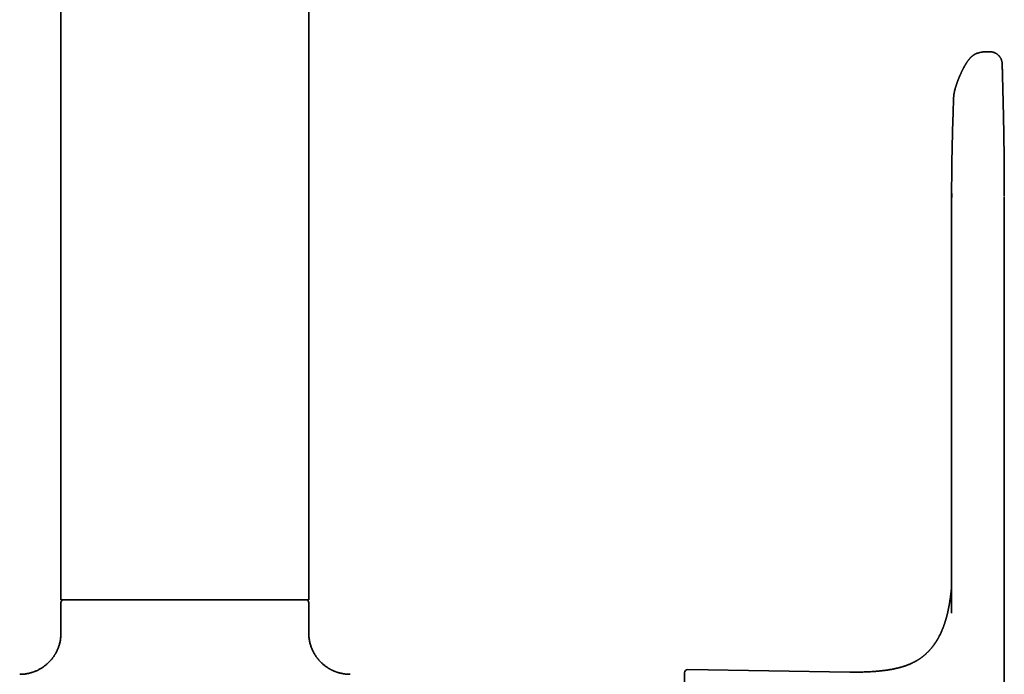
# Model space of a CAD drawing. Header units: millimetres. Extents: x 8 to 783, y 12 to 771.
# Tile 9 of 11: x 362 to 457, y 559 to 623. Entities that reach past the tile are written whole.
import ezdxf

# ---------------------------------------------------------------- set-up
doc = ezdxf.new("R2010")
doc.units = ezdxf.units.MM

msp = doc.modelspace()

# ---------------------------------------------------------------- linework, layer by layer
at = {"color": 7, "linetype": 'Continuous', "lineweight": 35}
for p, q in [((365.801, 696.614), (365.801, 566.431)), ((389.801, 566.431), (389.801, 696.614)), ((454.264, 619.273), (454.257, 619.269)), ((454.551, 619.404), (454.552, 619.404)), ((455.818, 619.546), (455.682, 619.552)), ((456.967, 618.328), (456.967, 618.329)), ((452.071, 606.407), (452.071, 565.147)), ((457.171, 605.443), (457.171, 527.284)), ((452.011, 567.151), (452.003, 567.084)), ((365.801, 566.431), (377.801, 566.431)), ((365.801, 566.16), (365.801, 563.21)), ((377.801, 566.431), (389.801, 566.431)), ((389.801, 563.21), (389.801, 566.16)), ((442.221, 559.43), (426.505, 559.666))]:
    msp.add_line(p, q, dxfattribs=at)
for centre, start, end in [((366.101, 566.16), 115.66347, 180), ((389.501, 566.16), 0, 64.33653), ((426.501, 559.366), 89.14053, 180)]:
    msp.add_arc(centre, 0.3, start, end, dxfattribs=at)
for points, knots in [([(454.254, 619.267), (454.248, 619.263), (454.232, 619.254), (454.208, 619.238), (454.183, 619.22), (454.162, 619.205), (454.144, 619.192), (454.127, 619.179), (454.111, 619.166), (454.095, 619.154), (454.081, 619.142), (454.066, 619.13), (454.05, 619.117), (454.033, 619.102), (454.016, 619.086), (453.999, 619.071), (453.984, 619.056), (453.971, 619.044), (453.959, 619.033), (453.947, 619.021), (453.933, 619.007), (453.917, 618.99), (453.9, 618.973), (453.884, 618.956), (453.864, 618.934), (453.84, 618.908), (453.811, 618.875), (453.782, 618.84), (453.752, 618.804), (453.724, 618.769), (453.697, 618.734), (453.668, 618.696), (453.637, 618.654), (453.605, 618.609), (453.573, 618.562), (453.541, 618.516), (453.512, 618.472), (453.484, 618.429), (453.458, 618.387), (453.432, 618.345), (453.411, 618.31), (453.394, 618.282), (453.38, 618.258), (453.364, 618.231), (453.347, 618.202), (453.329, 618.17), (453.31, 618.137), (453.292, 618.105), (453.276, 618.076), (453.263, 618.052), (453.252, 618.032), (453.242, 618.014), (453.229, 617.99), (453.213, 617.959), (453.192, 617.919), (453.168, 617.874), (453.143, 617.824), (453.117, 617.772), (453.089, 617.716), (453.062, 617.66), (453.034, 617.602), (453.006, 617.543), (452.978, 617.482), (452.951, 617.422), (452.926, 617.367), (452.906, 617.321), (452.89, 617.285), (452.878, 617.257), (452.869, 617.236), (452.86, 617.216), (452.851, 617.194), (452.839, 617.166), (452.823, 617.128), (452.803, 617.081), (452.78, 617.022), (452.753, 616.956), (452.725, 616.884), (452.695, 616.807), (452.664, 616.726), (452.633, 616.642), (452.605, 616.563), (452.579, 616.491), (452.556, 616.422), (452.533, 616.354), (452.508, 616.28), (452.482, 616.197), (452.454, 616.105), (452.426, 616.01), (452.399, 615.912), (452.374, 615.817), (452.352, 615.726), (452.334, 615.643), (452.319, 615.571), (452.307, 615.509), (452.298, 615.456), (452.29, 615.409), (452.285, 615.374), (452.282, 615.347), (452.279, 615.329), (452.277, 615.309), (452.275, 615.285), (452.272, 615.257), (452.269, 615.222), (452.266, 615.181), (452.264, 615.153), (452.264, 615.137)], [0, 0, 0, 0, 0.005943, 0.017378, 0.027105, 0.035281, 0.042816, 0.049864, 0.056424, 0.06309, 0.069192, 0.074858, 0.081548, 0.089673, 0.097537, 0.105364, 0.112186, 0.118004, 0.122872, 0.128417, 0.134979, 0.142834, 0.151198, 0.158855, 0.165792, 0.180179, 0.193474, 0.208457, 0.223596, 0.23729, 0.250655, 0.265198, 0.280819, 0.298054, 0.314574, 0.330456, 0.346022, 0.359236, 0.373407, 0.386816, 0.398885, 0.405439, 0.412635, 0.420532, 0.429131, 0.43843, 0.448329, 0.457322, 0.465587, 0.472149, 0.47701, 0.481613, 0.487167, 0.495918, 0.506312, 0.518189, 0.530625, 0.543473, 0.556734, 0.570408, 0.583304, 0.596547, 0.610136, 0.623509, 0.63512, 0.64488, 0.651774, 0.657309, 0.661485, 0.664669, 0.668905, 0.674509, 0.681484, 0.690739, 0.701653, 0.714227, 0.727467, 0.740003, 0.755137, 0.769082, 0.781835, 0.793399, 0.803776, 0.81384, 0.824968, 0.837198, 0.850574, 0.865121, 0.878157, 0.891992, 0.905164, 0.917108, 0.927797, 0.937222, 0.945365, 0.952568, 0.959728, 0.962615, 0.965706, 0.969001, 0.972768, 0.977722, 0.983911, 0.99134, 1, 1, 1, 1]), ([(454.551, 619.404), (454.544, 619.402), (454.532, 619.398), (454.516, 619.393), (454.5, 619.387), (454.483, 619.381), (454.465, 619.374), (454.446, 619.367), (454.426, 619.358), (454.406, 619.349), (454.385, 619.339), (454.365, 619.329), (454.348, 619.32), (454.335, 619.314), (454.324, 619.308), (454.312, 619.301), (454.299, 619.294), (454.282, 619.284), (454.27, 619.277), (454.264, 619.273)], [0, 0, 0, 0, 0.062901, 0.111301, 0.155237, 0.217251, 0.272262, 0.340544, 0.405747, 0.477151, 0.551057, 0.626308, 0.6933, 0.73153, 0.76541, 0.80514, 0.857481, 0.922437, 1, 1, 1, 1]), ([(455.682, 619.552), (455.612, 619.554), (455.468, 619.557), (455.249, 619.544), (455.029, 619.518), (454.81, 619.475), (454.651, 619.437), (454.567, 619.408), (454.552, 619.404)], [0, 0, 0, 0, 0.183871, 0.377622, 0.571815, 0.766024, 0.959818, 1, 1, 1, 1]), ([(456.967, 618.33), (456.967, 618.338), (456.967, 618.355), (456.966, 618.379), (456.965, 618.4), (456.963, 618.421), (456.962, 618.439), (456.96, 618.457), (456.959, 618.473), (456.957, 618.489), (456.955, 618.503), (456.953, 618.515), (456.951, 618.527), (456.95, 618.537), (456.946, 618.562), (456.938, 618.599), (456.926, 618.651), (456.913, 618.698), (456.899, 618.74), (456.886, 618.776), (456.871, 618.812), (456.85, 618.861), (456.819, 618.922), (456.776, 618.995), (456.726, 619.068), (456.671, 619.135), (456.615, 619.195), (456.562, 619.245), (456.512, 619.287), (456.467, 619.321), (456.427, 619.348), (456.37, 619.384), (456.293, 619.427), (456.193, 619.47), (456.09, 619.504), (455.988, 619.528), (455.897, 619.542), (455.84, 619.545), (455.818, 619.546)], [0, 0, 0, 0, 0.051883, 0.099201, 0.141948, 0.180122, 0.213723, 0.242756, 0.267237, 0.287197, 0.302704, 0.311509, 0.318395, 0.324963, 0.331392, 0.363382, 0.391665, 0.416554, 0.433288, 0.449037, 0.464949, 0.481097, 0.514126, 0.548184, 0.583299, 0.618598, 0.650906, 0.679863, 0.705425, 0.727579, 0.746337, 0.762877, 0.806529, 0.849578, 0.891859, 0.933229, 0.973563, 1, 1, 1, 1]), ([(457.171, 605.504), (457.171, 605.537), (457.171, 605.599), (457.171, 605.687), (457.171, 605.764), (457.171, 605.832), (457.171, 605.889), (457.171, 605.937), (457.171, 605.998), (457.171, 606.07), (457.17, 606.138), (457.17, 606.184), (457.17, 606.212), (457.17, 606.238), (457.17, 606.266), (457.17, 606.303), (457.17, 606.354), (457.17, 606.413), (457.17, 606.467), (457.17, 606.509), (457.17, 606.54), (457.17, 606.567), (457.17, 606.593), (457.17, 606.62), (457.17, 606.648), (457.169, 606.68), (457.169, 606.719), (457.169, 606.769), (457.169, 606.825), (457.169, 606.882), (457.169, 606.932), (457.169, 606.976), (457.169, 607.017), (457.168, 607.066), (457.168, 607.129), (457.168, 607.212), (457.167, 607.306), (457.167, 607.408), (457.167, 607.505), (457.166, 607.591), (457.166, 607.666), (457.165, 607.737), (457.165, 607.809), (457.165, 607.873), (457.164, 607.932), (457.164, 607.987), (457.164, 608.048), (457.163, 608.105), (457.163, 608.153), (457.163, 608.187), (457.163, 608.213), (457.163, 608.236), (457.162, 608.257), (457.162, 608.282), (457.162, 608.313), (457.162, 608.352), (457.161, 608.395), (457.161, 608.435), (457.161, 608.47), (457.161, 608.504), (457.16, 608.545), (457.16, 608.593), (457.16, 608.642), (457.159, 608.686), (457.159, 608.726), (457.159, 608.762), (457.158, 608.798), (457.158, 608.834), (457.158, 608.869), (457.157, 608.901), (457.157, 608.927), (457.157, 608.95), (457.157, 608.973), (457.157, 608.998), (457.156, 609.025), (457.156, 609.056), (457.156, 609.091), (457.155, 609.127), (457.155, 609.163), (457.155, 609.193), (457.155, 609.217), (457.154, 609.239), (457.154, 609.259), (457.154, 609.282), (457.154, 609.312), (457.153, 609.352), (457.153, 609.398), (457.152, 609.445), (457.152, 609.486), (457.152, 609.52), (457.151, 609.55), (457.151, 609.58), (457.151, 609.612), (457.15, 609.651), (457.15, 609.695), (457.149, 609.742), (457.149, 609.786), (457.148, 609.825), (457.148, 609.859), (457.148, 609.89), (457.147, 609.919), (457.147, 609.949), (457.146, 609.983), (457.146, 610.02), (457.145, 610.061), (457.145, 610.102), (457.145, 610.14), (457.144, 610.177), (457.144, 610.214), (457.143, 610.253), (457.143, 610.291), (457.142, 610.333), (457.141, 610.379), (457.141, 610.431), (457.14, 610.483), (457.139, 610.531), (457.139, 610.575), (457.138, 610.613), (457.138, 610.652), (457.137, 610.69), (457.137, 610.732), (457.136, 610.78), (457.135, 610.836), (457.134, 610.894), (457.133, 610.949), (457.133, 610.998), (457.132, 611.04), (457.132, 611.077), (457.131, 611.113), (457.13, 611.152), (457.13, 611.194), (457.129, 611.243), (457.128, 611.298), (457.127, 611.355), (457.126, 611.411), (457.125, 611.464), (457.125, 611.51), (457.124, 611.552), (457.123, 611.591), (457.123, 611.63), (457.122, 611.672), (457.121, 611.716), (457.12, 611.765), (457.119, 611.819), (457.118, 611.875), (457.117, 611.93), (457.117, 611.979), (457.116, 612.02), (457.115, 612.055), (457.115, 612.087), (457.114, 612.118), (457.113, 612.152), (457.113, 612.19), (457.112, 612.237), (457.111, 612.291), (457.11, 612.353), (457.108, 612.419), (457.107, 612.484), (457.106, 612.543), (457.105, 612.592), (457.104, 612.634), (457.104, 612.671), (457.103, 612.706), (457.102, 612.741), (457.101, 612.777), (457.101, 612.816), (457.1, 612.862), (457.099, 612.916), (457.097, 612.976), (457.096, 613.037), (457.095, 613.096), (457.094, 613.151), (457.093, 613.199), (457.092, 613.241), (457.091, 613.278), (457.09, 613.314), (457.09, 613.349), (457.089, 613.385), (457.088, 613.425), (457.087, 613.471), (457.086, 613.524), (457.085, 613.582), (457.083, 613.643), (457.082, 613.703), (457.081, 613.759), (457.08, 613.809), (457.079, 613.851), (457.078, 613.889), (457.077, 613.926), (457.076, 613.963), (457.075, 614.002), (457.074, 614.046), (457.073, 614.099), (457.072, 614.162), (457.07, 614.232), (457.068, 614.301), (457.067, 614.364), (457.066, 614.417), (457.065, 614.46), (457.064, 614.5), (457.063, 614.539), (457.062, 614.577), (457.061, 614.618), (457.06, 614.665), (457.058, 614.719), (457.057, 614.776), (457.056, 614.833), (457.054, 614.887), (457.053, 614.938), (457.052, 614.984), (457.051, 615.025), (457.05, 615.061), (457.049, 615.096), (457.048, 615.137), (457.047, 615.184), (457.046, 615.241), (457.044, 615.304), (457.042, 615.371), (457.041, 615.437), (457.039, 615.496), (457.038, 615.545), (457.037, 615.585), (457.036, 615.623), (457.035, 615.659), (457.034, 615.696), (457.033, 615.735), (457.032, 615.779), (457.031, 615.825), (457.03, 615.876), (457.029, 615.926), (457.027, 615.972), (457.026, 616.014), (457.025, 616.051), (457.024, 616.084), (457.024, 616.113), (457.023, 616.139), (457.022, 616.163), (457.022, 616.188), (457.021, 616.215), (457.02, 616.248), (457.019, 616.287), (457.018, 616.33), (457.017, 616.375), (457.016, 616.418), (457.015, 616.457), (457.014, 616.488), (457.013, 616.515), (457.013, 616.539), (457.012, 616.57), (457.011, 616.612), (457.01, 616.661), (457.008, 616.711), (457.007, 616.763), (457.006, 616.817), (457.004, 616.868), (457.002, 616.95), (456.999, 617.075), (456.995, 617.237), (456.991, 617.403), (456.987, 617.559), (456.983, 617.726), (456.978, 617.901), (456.974, 618.046), (456.972, 618.147), (456.971, 618.201), (456.969, 618.254), (456.968, 618.296), (456.968, 618.321), (456.967, 618.328)], [0, 0, 0, 0, 0.006221, 0.011797, 0.016729, 0.021016, 0.02466, 0.027661, 0.030105, 0.03611, 0.041269, 0.04313, 0.044889, 0.046545, 0.048167, 0.050218, 0.053682, 0.057938, 0.06176, 0.064129, 0.066024, 0.067728, 0.069449, 0.071186, 0.07291, 0.074947, 0.077523, 0.080639, 0.084853, 0.088665, 0.091947, 0.094841, 0.097545, 0.100058, 0.104918, 0.110276, 0.116843, 0.124201, 0.131215, 0.13716, 0.142104, 0.147035, 0.152037, 0.157318, 0.1608, 0.164645, 0.168979, 0.173973, 0.176991, 0.179436, 0.181308, 0.182721, 0.184277, 0.186065, 0.188085, 0.191162, 0.19452, 0.197572, 0.200002, 0.202172, 0.205169, 0.209064, 0.212849, 0.216023, 0.218935, 0.221843, 0.224205, 0.22701, 0.229853, 0.232258, 0.234223, 0.235756, 0.237476, 0.239345, 0.241363, 0.243721, 0.246329, 0.24935, 0.252104, 0.254405, 0.256253, 0.257786, 0.259321, 0.260871, 0.26322, 0.266226, 0.270011, 0.273898, 0.277064, 0.279583, 0.281953, 0.284077, 0.286444, 0.289464, 0.293122, 0.296854, 0.300388, 0.303529, 0.306187, 0.308433, 0.310705, 0.313075, 0.315675, 0.318583, 0.321943, 0.325348, 0.328368, 0.331005, 0.334235, 0.337242, 0.340247, 0.343501, 0.347151, 0.351457, 0.355843, 0.359745, 0.363146, 0.366274, 0.369178, 0.372359, 0.375585, 0.379412, 0.384129, 0.389003, 0.393604, 0.397629, 0.400899, 0.403857, 0.406793, 0.409796, 0.413267, 0.417255, 0.421772, 0.426685, 0.431316, 0.43573, 0.439532, 0.442816, 0.446022, 0.4492, 0.452689, 0.456264, 0.460307, 0.464853, 0.469569, 0.474212, 0.478456, 0.481747, 0.484521, 0.487172, 0.489718, 0.492255, 0.49566, 0.499356, 0.503912, 0.509219, 0.514797, 0.520338, 0.525526, 0.529498, 0.532828, 0.535881, 0.538809, 0.541676, 0.544661, 0.547787, 0.551496, 0.556249, 0.561357, 0.566545, 0.571525, 0.57617, 0.580262, 0.583624, 0.586748, 0.589706, 0.592609, 0.595641, 0.598836, 0.602626, 0.607119, 0.612141, 0.617319, 0.62241, 0.627279, 0.631414, 0.634812, 0.637992, 0.641031, 0.644098, 0.647305, 0.650793, 0.654976, 0.660629, 0.666656, 0.672545, 0.677975, 0.682127, 0.685768, 0.689118, 0.692228, 0.695433, 0.698745, 0.702562, 0.707131, 0.71213, 0.716808, 0.721383, 0.725714, 0.729581, 0.732833, 0.735762, 0.738686, 0.741619, 0.745822, 0.750498, 0.755824, 0.761444, 0.767064, 0.772283, 0.775894, 0.7792, 0.782254, 0.785241, 0.788222, 0.79146, 0.794893, 0.798877, 0.803018, 0.807253, 0.81118, 0.814541, 0.817492, 0.8202, 0.82269, 0.824645, 0.826598, 0.828549, 0.830656, 0.833344, 0.836571, 0.840237, 0.843925, 0.847555, 0.850739, 0.853311, 0.855326, 0.857236, 0.859144, 0.862924, 0.867339, 0.871034, 0.875267, 0.879875, 0.884046, 0.887695, 0.899683, 0.91434, 0.926561, 0.939607, 0.9517, 0.966261, 0.981242, 0.985929, 0.990087, 0.994137, 0.99833, 1, 1, 1, 1]), ([(452.264, 615.138), (452.263, 615.114), (452.261, 615.065), (452.259, 615.014), (452.259, 614.988)], [0, 0, 0, 0, 0.500784, 1, 1, 1, 1]), ([(452.259, 614.989), (452.252, 614.785), (452.238, 614.377), (452.224, 613.973), (452.218, 613.77)], [0, 0, 0, 0, 0.49974, 1, 1, 1, 1]), ([(452.218, 613.77), (452.208, 613.471), (452.188, 612.873), (452.162, 611.983), (452.138, 611.099), (452.124, 610.517), (452.118, 610.226)], [0, 0, 0, 0, 0.250129, 0.500172, 0.75011, 1, 1, 1, 1]), ([(452.118, 610.226), (452.112, 609.965), (452.101, 609.441), (452.088, 608.665), (452.078, 607.906), (452.075, 607.41), (452.073, 607.167)], [0, 0, 0, 0, 0.25212, 0.504514, 0.757301, 1, 1, 1, 1]), ([(452.079, 607.88), (452.078, 607.794), (452.076, 607.621), (452.074, 607.365), (452.073, 607.114), (452.072, 606.871), (452.071, 606.636), (452.071, 606.483), (452.071, 606.407)], [0, 0, 0, 0, 0.173649, 0.348598, 0.518707, 0.683978, 0.844409, 1, 1, 1, 1]), ([(452.075, 605.433), (452.074, 605.542), (452.072, 605.759), (452.071, 606.084), (452.071, 606.3), (452.071, 606.407)], [0, 0, 0, 0, 0.3389215, 0.6722559, 1, 1, 1, 1]), ([(452.071, 567.768), (452.071, 567.765), (452.07, 567.759), (452.069, 567.749), (452.069, 567.738), (452.068, 567.725), (452.066, 567.71), (452.065, 567.696), (452.064, 567.682), (452.063, 567.67), (452.062, 567.657), (452.061, 567.642), (452.06, 567.627), (452.058, 567.613), (452.058, 567.603), (452.057, 567.593), (452.056, 567.581), (452.055, 567.569), (452.053, 567.554), (452.052, 567.539), (452.05, 567.522), (452.049, 567.504), (452.047, 567.484), (452.045, 567.463), (452.043, 567.442), (452.041, 567.42), (452.038, 567.395), (452.035, 567.368), (452.033, 567.341), (452.03, 567.318), (452.028, 567.295), (452.025, 567.273), (452.023, 567.251), (452.02, 567.231), (452.019, 567.214), (452.017, 567.198), (452.015, 567.181), (452.013, 567.165), (452.011, 567.154), (452.011, 567.151)], [0, 0, 0, 0, 0.0169259, 0.0360929, 0.0572826, 0.0828448, 0.1107852, 0.1414999, 0.1661281, 0.1863623, 0.2092729, 0.2366352, 0.2693931, 0.2915618, 0.3082446, 0.3244613, 0.3432049, 0.3637754, 0.3850674, 0.4165791, 0.4434627, 0.470926, 0.5039003, 0.5389392, 0.5710513, 0.6021177, 0.6421484, 0.6846538, 0.723766, 0.7588929, 0.7898642, 0.8223333, 0.8550853, 0.8852438, 0.9109721, 0.9287911, 0.9530508, 0.9836961, 1, 1, 1, 1]), ([(452.003, 567.084), (452.002, 567.079), (452, 567.061), (451.996, 567.029), (451.991, 566.981), (451.983, 566.924), (451.975, 566.86), (451.967, 566.798), (451.96, 566.743), (451.952, 566.688), (451.945, 566.632), (451.936, 566.573), (451.928, 566.517), (451.921, 566.464), (451.913, 566.415), (451.906, 566.367), (451.898, 566.318), (451.89, 566.267), (451.882, 566.213), (451.873, 566.16), (451.864, 566.109), (451.856, 566.06), (451.847, 566.009), (451.839, 565.958), (451.83, 565.909), (451.821, 565.861), (451.812, 565.813), (451.803, 565.764), (451.794, 565.717), (451.785, 565.67), (451.776, 565.623), (451.765, 565.572), (451.754, 565.517), (451.742, 565.457), (451.728, 565.395), (451.715, 565.335), (451.703, 565.28), (451.692, 565.228), (451.68, 565.179), (451.67, 565.133), (451.659, 565.089), (451.648, 565.044), (451.636, 564.995), (451.624, 564.945), (451.611, 564.894), (451.597, 564.842), (451.583, 564.786), (451.568, 564.732), (451.554, 564.68), (451.541, 564.633), (451.53, 564.594), (451.521, 564.563), (451.514, 564.538), (451.507, 564.513), (451.498, 564.484), (451.488, 564.448), (451.474, 564.403), (451.458, 564.352), (451.44, 564.294), (451.42, 564.231), (451.398, 564.162), (451.375, 564.094), (451.352, 564.027), (451.33, 563.963), (451.308, 563.904), (451.289, 563.852), (451.271, 563.804), (451.255, 563.76), (451.238, 563.716), (451.221, 563.672), (451.203, 563.628), (451.179, 563.568), (451.148, 563.492), (451.107, 563.397), (451.064, 563.298), (451.019, 563.2), (450.972, 563.102), (450.924, 563.005), (450.882, 562.921), (450.845, 562.852), (450.817, 562.799), (450.789, 562.748), (450.761, 562.699), (450.735, 562.651), (450.708, 562.605), (450.684, 562.564), (450.664, 562.531), (450.649, 562.506), (450.632, 562.479), (450.612, 562.446), (450.588, 562.408), (450.561, 562.365), (450.534, 562.322), (450.497, 562.267), (450.449, 562.196), (450.392, 562.114), (450.335, 562.034), (450.28, 561.96), (450.221, 561.884), (450.162, 561.81), (450.105, 561.742), (450.053, 561.679), (449.997, 561.616), (449.942, 561.554), (449.891, 561.499), (449.842, 561.448), (449.793, 561.397), (449.737, 561.34), (449.676, 561.281), (449.618, 561.227), (449.564, 561.178), (449.517, 561.136), (449.468, 561.093), (449.417, 561.05), (449.367, 561.008), (449.322, 560.972), (449.285, 560.943), (449.257, 560.921), (449.229, 560.9), (449.197, 560.876), (449.158, 560.847), (449.107, 560.809), (449.049, 560.768), (448.988, 560.726), (448.936, 560.692), (448.887, 560.659), (448.834, 560.625), (448.78, 560.592), (448.729, 560.562), (448.685, 560.535), (448.642, 560.51), (448.605, 560.489), (448.575, 560.472), (448.551, 560.459), (448.533, 560.449), (448.512, 560.438), (448.482, 560.422), (448.44, 560.4), (448.387, 560.373), (448.322, 560.34), (448.245, 560.303), (448.156, 560.261), (448.059, 560.219), (447.951, 560.173), (447.837, 560.127), (447.719, 560.082), (447.61, 560.043), (447.51, 560.009), (447.42, 559.98), (447.338, 559.954), (447.265, 559.932), (447.201, 559.913), (447.132, 559.894), (447.052, 559.872), (446.953, 559.846), (446.845, 559.819), (446.73, 559.791), (446.608, 559.764), (446.474, 559.736), (446.329, 559.707), (446.171, 559.678), (446.01, 559.65), (445.845, 559.625), (445.679, 559.601), (445.502, 559.577), (445.314, 559.555), (445.116, 559.534), (444.908, 559.514), (444.69, 559.496), (444.459, 559.479), (444.234, 559.465), (444.015, 559.454), (443.803, 559.445), (443.582, 559.438), (443.353, 559.432), (443.116, 559.428), (442.871, 559.426), (442.618, 559.426), (442.4, 559.427), (442.267, 559.429), (442.221, 559.43)], [0, 0, 0, 0, 0.001067, 0.003936, 0.006603, 0.011176, 0.016035, 0.02032, 0.024169, 0.027718, 0.0318, 0.03607, 0.039996, 0.043643, 0.047086, 0.050378, 0.05362, 0.057397, 0.061197, 0.064955, 0.068525, 0.0719, 0.075324, 0.079083, 0.08266, 0.085703, 0.089167, 0.092767, 0.096031, 0.09911, 0.102629, 0.105967, 0.109848, 0.114169, 0.118785, 0.122951, 0.126821, 0.130527, 0.1338, 0.137272, 0.140255, 0.143331, 0.146844, 0.150659, 0.153918, 0.157828, 0.161833, 0.165728, 0.169518, 0.172984, 0.175799, 0.177891, 0.179647, 0.181232, 0.183293, 0.185891, 0.188911, 0.193172, 0.196783, 0.20153, 0.206955, 0.211737, 0.216439, 0.221513, 0.225752, 0.229569, 0.232968, 0.236292, 0.239292, 0.242782, 0.246156, 0.249013, 0.256074, 0.263205, 0.270355, 0.278446, 0.285654, 0.292813, 0.300783, 0.305129, 0.308967, 0.313276, 0.317179, 0.320664, 0.324493, 0.328362, 0.330518, 0.33233, 0.334493, 0.337157, 0.340289, 0.343824, 0.347629, 0.35091, 0.357661, 0.365433, 0.371813, 0.378023, 0.384682, 0.392043, 0.397764, 0.40344, 0.409275, 0.41551, 0.420927, 0.425314, 0.430539, 0.436161, 0.442295, 0.44878, 0.453263, 0.457872, 0.462578, 0.467375, 0.472267, 0.476888, 0.479893, 0.482336, 0.48469, 0.487636, 0.491182, 0.495338, 0.501536, 0.506897, 0.5114, 0.515287, 0.519879, 0.525378, 0.529052, 0.533037, 0.536743, 0.539873, 0.54242, 0.544376, 0.545735, 0.546999, 0.549637, 0.553155, 0.557568, 0.562941, 0.569267, 0.576578, 0.584644, 0.592484, 0.602241, 0.61139, 0.619898, 0.62736, 0.63419, 0.640362, 0.645855, 0.650651, 0.654746, 0.661261, 0.668626, 0.676868, 0.684991, 0.693859, 0.703497, 0.713931, 0.72519, 0.737304, 0.748368, 0.760104, 0.772534, 0.785682, 0.799576, 0.813972, 0.82914, 0.84511, 0.861912, 0.875974, 0.890608, 0.905832, 0.921664, 0.938126, 0.954925, 0.972372, 0.990485, 1, 1, 1, 1]), ([(365.801, 563.21), (365.8, 563.142), (365.798, 563.007), (365.782, 562.809), (365.758, 562.618), (365.727, 562.436), (365.689, 562.264), (365.645, 562.102), (365.598, 561.95), (365.549, 561.81), (365.498, 561.68), (365.446, 561.562), (365.396, 561.455), (365.347, 561.359), (365.302, 561.274), (365.259, 561.2), (365.221, 561.136), (365.178, 561.066), (365.129, 560.99), (365.073, 560.909), (365.019, 560.834), (364.964, 560.762), (364.915, 560.699), (364.87, 560.644), (364.829, 560.596), (364.782, 560.543), (364.729, 560.485), (364.669, 560.422), (364.599, 560.352), (364.519, 560.274), (364.426, 560.191), (364.323, 560.104), (364.211, 560.017), (364.095, 559.933), (363.98, 559.855), (363.854, 559.776), (363.721, 559.7), (363.58, 559.627), (363.448, 559.564), (363.338, 559.517), (363.25, 559.482), (363.183, 559.456), (363.125, 559.435), (363.076, 559.419), (363.028, 559.403), (362.978, 559.387), (362.934, 559.374), (362.902, 559.365), (362.877, 559.358), (362.844, 559.349), (362.799, 559.337), (362.738, 559.321), (362.66, 559.303), (362.569, 559.284), (362.465, 559.265), (362.348, 559.247), (362.219, 559.231), (362.078, 559.219), (361.937, 559.211), (361.844, 559.211), (361.801, 559.211)], [0, 0, 0, 0, 0.032683, 0.064383, 0.094986, 0.124387, 0.152492, 0.179213, 0.204474, 0.228207, 0.250354, 0.270865, 0.289696, 0.306814, 0.322188, 0.335795, 0.347617, 0.357899, 0.375012, 0.390649, 0.404898, 0.419182, 0.433894, 0.443242, 0.453006, 0.464141, 0.476654, 0.490546, 0.505813, 0.524033, 0.543875, 0.565327, 0.588369, 0.61161, 0.633777, 0.654866, 0.682105, 0.707316, 0.730516, 0.751724, 0.764441, 0.77602, 0.785887, 0.794045, 0.800641, 0.81014, 0.819113, 0.82223, 0.826306, 0.831616, 0.838152, 0.848756, 0.861488, 0.876309, 0.893172, 0.912018, 0.932779, 0.955378, 0.979725, 1, 1, 1, 1]), ([(393.801, 559.211), (393.744, 559.211), (393.622, 559.212), (393.439, 559.225), (393.255, 559.246), (393.084, 559.274), (392.928, 559.306), (392.787, 559.34), (392.66, 559.376), (392.548, 559.411), (392.456, 559.443), (392.384, 559.47), (392.327, 559.492), (392.279, 559.511), (392.238, 559.528), (392.206, 559.542), (392.178, 559.554), (392.148, 559.568), (392.111, 559.585), (392.067, 559.605), (392.019, 559.629), (391.965, 559.656), (391.899, 559.691), (391.824, 559.733), (391.739, 559.782), (391.653, 559.835), (391.558, 559.898), (391.456, 559.969), (391.35, 560.049), (391.251, 560.127), (391.16, 560.205), (391.085, 560.273), (391.025, 560.33), (390.98, 560.374), (390.934, 560.42), (390.885, 560.471), (390.834, 560.527), (390.785, 560.583), (390.74, 560.635), (390.7, 560.683), (390.665, 560.727), (390.633, 560.767), (390.604, 560.806), (390.577, 560.843), (390.548, 560.883), (390.515, 560.929), (390.475, 560.987), (390.428, 561.06), (390.374, 561.147), (390.315, 561.247), (390.253, 561.36), (390.19, 561.488), (390.126, 561.628), (390.066, 561.776), (390.011, 561.929), (389.961, 562.086), (389.916, 562.253), (389.877, 562.429), (389.844, 562.614), (389.82, 562.806), (389.804, 563.006), (389.802, 563.142), (389.801, 563.21)], [0, 0, 0, 0, 0.027043, 0.058246, 0.087691, 0.115245, 0.140793, 0.163834, 0.18476, 0.203503, 0.220005, 0.230985, 0.240634, 0.248939, 0.255887, 0.26147, 0.26568, 0.270555, 0.277471, 0.285122, 0.29338, 0.303212, 0.314187, 0.328563, 0.344502, 0.360889, 0.376873, 0.398988, 0.420223, 0.440297, 0.459103, 0.477355, 0.488865, 0.498415, 0.507773, 0.519577, 0.532252, 0.544039, 0.554943, 0.565142, 0.57378, 0.581927, 0.589583, 0.596749, 0.604081, 0.613059, 0.623735, 0.637914, 0.654255, 0.672731, 0.69331, 0.715953, 0.740607, 0.76721, 0.79203, 0.818226, 0.845733, 0.874476, 0.904369, 0.935322, 0.967235, 1, 1, 1, 1]), ([(426.201, 559.364), (426.201, 559.365), (426.201, 559.365), (426.201, 559.353), (426.201, 559.327), (426.201, 559.296), (426.201, 559.266), (426.201, 559.243), (426.201, 559.216), (426.201, 559.188), (426.201, 559.156), (426.201, 559.123), (426.201, 559.072), (426.201, 559), (426.201, 558.901), (426.201, 558.79), (426.201, 558.667), (426.201, 558.542), (426.201, 558.418), (426.201, 558.297), (426.201, 558.169), (426.201, 558.037), (426.201, 557.879), (426.201, 557.691), (426.201, 557.466), (426.201, 557.228), (426.201, 556.976), (426.201, 556.711), (426.201, 556.447), (426.201, 556.185), (426.201, 555.928), (426.201, 555.662), (426.201, 555.387), (426.201, 555.124), (426.201, 554.874), (426.201, 554.64), (426.201, 554.399), (426.201, 554.148), (426.201, 553.866), (426.201, 553.551), (426.201, 553.205), (426.201, 552.851), (426.201, 552.555), (426.201, 552.322), (426.201, 552.155), (426.201, 551.987), (426.201, 551.817), (426.201, 551.645), (426.201, 551.471), (426.201, 551.217), (426.201, 550.88), (426.201, 550.455), (426.201, 550.023), (426.201, 549.583), (426.201, 549.168), (426.201, 548.78), (426.201, 548.42), (426.201, 548.054), (426.201, 547.682), (426.201, 547.269), (426.201, 546.815), (426.201, 546.321), (426.201, 545.821), (426.201, 545.316), (426.201, 544.806), (426.201, 544.291), (426.201, 543.771), (426.201, 543.248), (426.201, 542.722), (426.201, 542.194), (426.201, 541.663), (426.201, 541.133), (426.201, 540.603), (426.201, 540.074), (426.201, 539.546), (426.201, 539.02), (426.201, 538.498), (426.201, 537.975), (426.201, 537.453), (426.201, 537.027), (426.201, 536.696), (426.201, 536.462), (426.201, 536.227), (426.201, 535.993), (426.201, 535.758), (426.201, 535.524), (426.201, 535.197), (426.201, 534.779), (426.201, 534.27), (426.201, 533.764), (426.201, 533.26), (426.201, 532.794), (426.201, 532.366), (426.201, 531.975), (426.201, 531.586), (426.201, 531.207), (426.201, 530.776), (426.201, 530.296), (426.201, 529.762), (426.201, 529.233), (426.201, 528.709), (426.201, 528.191), (426.201, 527.85), (426.201, 527.68)], [0, 0, 0, 0, 0.006583, 0.018315, 0.03004, 0.041765, 0.047032, 0.0523, 0.057571, 0.062845, 0.068123, 0.073406, 0.078693, 0.090227, 0.101743, 0.113248, 0.124747, 0.136246, 0.145286, 0.154334, 0.163392, 0.172358, 0.180943, 0.1937, 0.206445, 0.219186, 0.231931, 0.244689, 0.257469, 0.268396, 0.279308, 0.29021, 0.301107, 0.312005, 0.320572, 0.329145, 0.337727, 0.346423, 0.355485, 0.366796, 0.378096, 0.389389, 0.400683, 0.405756, 0.41083, 0.415907, 0.420986, 0.426069, 0.431156, 0.436247, 0.448225, 0.460183, 0.472127, 0.484065, 0.496004, 0.50539, 0.514784, 0.52419, 0.53365, 0.543245, 0.555464, 0.567668, 0.579865, 0.592063, 0.604269, 0.61649, 0.628735, 0.640948, 0.65314, 0.665317, 0.677487, 0.689659, 0.701621, 0.713598, 0.725597, 0.737369, 0.749114, 0.760845, 0.772571, 0.784296, 0.789562, 0.794831, 0.800102, 0.805376, 0.810654, 0.815936, 0.821223, 0.832758, 0.844274, 0.855778, 0.867277, 0.878777, 0.887817, 0.896865, 0.905923, 0.914889, 0.923475, 0.936233, 0.948979, 0.961719, 0.974464, 0.987221, 1, 1, 1, 1])]:
    msp.add_open_spline(points, degree=3, knots=knots, dxfattribs=at)

doc.saveas('drawing.dxf')
